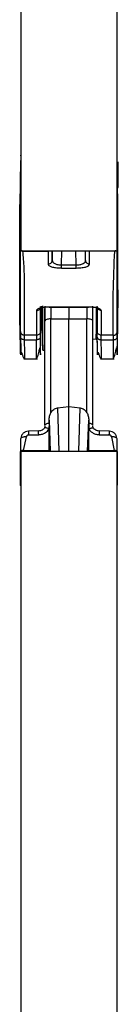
# Model space of a CAD drawing. Header units: millimetres. Extents: x 1012 to 2213, y 714 to 2692.
# Tile 6 of 8: x 1122 to 1134, y 2445 to 2569. Entities that reach past the tile are written whole.
import ezdxf

# ---------------------------------------------------------------- set-up
doc = ezdxf.new("R2010")
doc.units = ezdxf.units.MM
doc.header["$LTSCALE"] = 20

msp = doc.modelspace()

# ---------------------------------------------------------------- linework, layer by layer
at = {"color": 7, "linetype": 'Continuous', "lineweight": 25}
for p, q in [((1121.95, 2638.99), (1121.95, 2539.72)), ((1133.95, 2638.95), (1133.95, 2539.72)), ((1121.93, 2551.67), (1121.92, 2551.14)), ((1133.99, 2551.02), (1133.98, 2551.67)), ((1121.9, 2551.05), (1121.8, 2545.56)), ((1134.1, 2545.56), (1134, 2551.05)), ((1134.1, 2550.89), (1134.1, 2548.91)), ((1134.1, 2548.91), (1134.1, 2547.67)), ((1134.07, 2547.61), (1134.1, 2547.67)), ((1121.8, 2534.96), (1121.8, 2545.56)), ((1121.9, 2539.98), (1121.8, 2545.56)), ((1121.95, 2545.56), (1121.8, 2545.56)), ((1134.1, 2545.56), (1133.95, 2545.56)), ((1134, 2539.98), (1134.1, 2545.56)), ((1134.1, 2534.8), (1134.1, 2545.56)), ((1121.95, 2539.72), (1133.95, 2539.72)), ((1122.2, 2539.7), (1125.36, 2539.7)), ((1125.36, 2539.7), (1125.36, 2538.05)), ((1125.86, 2538.53), (1125.87, 2539.72)), ((1125.86, 2539.72), (1125.86, 2538.53)), ((1127.04, 2537.95), (1127.07, 2539.72)), ((1128.86, 2537.95), (1128.83, 2539.72)), ((1130.05, 2538.53), (1130.03, 2539.72)), ((1130.05, 2538.53), (1130.05, 2539.72)), ((1133.7, 2539.7), (1130.55, 2539.7)), ((1130.55, 2538.05), (1130.55, 2539.7)), ((1127.04, 2537.95), (1128.86, 2537.95)), ((1130.09, 2538.35), (1130.03, 2538.43)), ((1127.04, 2537.56), (1128.86, 2537.56)), ((1124.7, 2527.24), (1124.7, 2532.81)), ((1131.35, 2532.73), (1131.35, 2528.64)), ((1121.8, 2531.84), (1121.8, 2532.35)), ((1121.8, 2531.93), (1121.84, 2530.06)), ((1121.85, 2528.65), (1121.85, 2531.99)), ((1123.91, 2532.23), (1123.91, 2529.11)), ((1124.41, 2529.59), (1124.41, 2532.71)), ((1124.6, 2530.04), (1124.6, 2532.69)), ((1124.95, 2530.86), (1124.95, 2532.46)), ((1125.47, 2532.65), (1125.5, 2532.64)), ((1130.4, 2532.65), (1125.5, 2532.65)), ((1125.5, 2532.63), (1130.4, 2532.63)), ((1131.5, 2532.71), (1131.5, 2529.59)), ((1132, 2532.23), (1132, 2529.11)), ((1124.95, 2517.8), (1124.95, 2530.9)), ((1125.69, 2519.38), (1125.69, 2531.18)), ((1125.69, 2531.18), (1127.95, 2531.18)), ((1127.95, 2520.19), (1127.95, 2531.18)), ((1127.95, 2531.18), (1130.22, 2531.18)), ((1130.22, 2519.38), (1130.22, 2531.18)), ((1130.95, 2517.8), (1130.95, 2530.9)), ((1131.35, 2528.64), (1131.44, 2531.26)), ((1121.9, 2529.59), (1121.9, 2529.42)), ((1123.91, 2529.11), (1122.4, 2529.11)), ((1124.4, 2529.42), (1124.41, 2529.59)), ((1124.44, 2530.15), (1124.6, 2530.15)), ((1124.6, 2530.04), (1124.7, 2527.24)), ((1131.5, 2529.42), (1131.5, 2529.59)), ((1133.51, 2529.11), (1132, 2529.11)), ((1134, 2529.42), (1134.01, 2529.59)), ((1134.03, 2529.89), (1134.13, 2529.89)), ((1121.85, 2528.65), (1121.89, 2528.69)), ((1122.41, 2528.54), (1123.9, 2528.54)), ((1124.39, 2527.7), (1124.4, 2528.88)), ((1130.95, 2528.65), (1131.35, 2528.64)), ((1131.52, 2527.7), (1131.51, 2528.88)), ((1132.01, 2528.54), (1133.5, 2528.54)), ((1134, 2528.88), (1133.99, 2527.7)), ((1124.38, 2526.65), (1124.38, 2526.67)), ((1124.7, 2527.24), (1124.95, 2527.25)), ((1122.3, 2526.15), (1124.01, 2526.15)), ((1131.9, 2526.15), (1133.61, 2526.15)), ((1126.52, 2520), (1127.95, 2520.19)), ((1126.52, 2520), (1126.71, 2514.58)), ((1127.95, 2520.19), (1129.38, 2520)), ((1127.95, 2514.58), (1127.95, 2520.19)), ((1129.19, 2514.58), (1129.38, 2520)), ((1125.47, 2518.06), (1125.46, 2517.33)), ((1125.47, 2518.06), (1125.47, 2518.44)), ((1125.47, 2518.44), (1125.6, 2514.58)), ((1130.3, 2514.58), (1130.44, 2518.44)), ((1130.44, 2518.44), (1130.44, 2518.06)), ((1130.44, 2518.06), (1130.44, 2517.33)), ((1124.16, 2517.1), (1122.88, 2517.07)), ((1124.95, 2517.7), (1124.9, 2517.49)), ((1125.46, 2517.33), (1125.46, 2514.64)), ((1130.44, 2514.64), (1130.44, 2517.33)), ((1131, 2517.49), (1130.96, 2517.7)), ((1133.02, 2517.07), (1131.74, 2517.1)), ((1121.95, 2516.19), (1121.9, 2516.09)), ((1121.9, 2516.09), (1121.9, 2514.5)), ((1122.29, 2514.65), (1122.64, 2516.37)), ((1122.89, 2516.6), (1124.17, 2516.63)), ((1131.74, 2516.63), (1133.02, 2516.6)), ((1133.27, 2516.37), (1133.61, 2514.65)), ((1134, 2516.09), (1133.95, 2516.19)), ((1134, 2514.5), (1134, 2516.09)), ((1121.9, 2510.27), (1121.9, 2514.5)), ((1121.95, 2514.58), (1121.95, 2157.61)), ((1121.95, 2514.58), (1133.95, 2514.58)), ((1122.29, 2514.65), (1125.46, 2514.64)), ((1130.44, 2514.64), (1133.61, 2514.65)), ((1133.95, 2514.58), (1133.95, 2157.61)), ((1134, 2514.5), (1134, 2510.27))]:
    msp.add_line(p, q, dxfattribs=at)
at = {"color": 7, "linetype": 'Continuous', "lineweight": 25, "flags": 128}
for points in [[(1121.93, 2551.67), (1121.94, 2551.72), (1121.95, 2551.74)], [(1130.95, 2530.9), (1130.94, 2530.95), (1130.9, 2531), (1130.83, 2531.05), (1130.74, 2531.09), (1130.63, 2531.13), (1130.5, 2531.15), (1130.36, 2531.17), (1130.22, 2531.18)], [(1125.47, 2518.06), (1125.36, 2518.05), (1125.26, 2518.02), (1125.17, 2518), (1125.09, 2517.96), (1125.03, 2517.92), (1124.99, 2517.88), (1124.96, 2517.84), (1124.95, 2517.8)], [(1130.95, 2517.8), (1130.94, 2517.84), (1130.92, 2517.88), (1130.87, 2517.92), (1130.81, 2517.96), (1130.73, 2518), (1130.65, 2518.02), (1130.55, 2518.05), (1130.44, 2518.06)], [(1133.02, 2517.07), (1133.02, 2517.07), (1133.03, 2517.06)]]:
    msp.add_lwpolyline(points, dxfattribs=at)
at = {"color": 7, "linetype": 'Continuous', "lineweight": 25}
msp.add_arc((1118.31, 2516.99), 14.71, 358.4898, 0.2714, dxfattribs=at)
for centre, major_axis, ratio, start_param, end_param in [((1125.36, 2540.18), (0.5, 0), 0.968636, 4.712389, 5.047409), ((1130.55, 2540.18), (0.5, 0), 0.968636, 4.377369, 4.712389), ((1121.8, 2533.74), (-0.09, 5.05), 0.004516, 3.145959, 4.956618), ((1134.1, 2533.73), (0.08, 4.45), 0.004516, 1.326567, 3.672173), ((1121.8, 2533.57), (0.09, 5.05), 0.004516, 4.46816, 4.729326), ((1124.5, 2533.65), (0.06, 3.55), 0.004516, 1.814772, 3.309703), ((1121.8, 2533.74), (-0.09, 5.05), 0.004516, 1.849937, 2.447551)]:
    msp.add_ellipse(centre, major_axis=major_axis, ratio=ratio, start_param=start_param, end_param=end_param, dxfattribs=at)
for points, knots in [([(1134, 2551.05), (1134, 2551.09), (1134, 2551.14), (1133.96, 2551.19), (1133.95, 2551.2)], [0, 0, 0, 0, 0.613074, 1, 1, 1, 1]), ([(1121.9, 2529.59), (1121.9, 2531.37), (1121.9, 2534.93), (1121.9, 2538.3), (1121.9, 2539.98)], [0, 0, 0, 0, 0.500014, 1, 1, 1, 1]), ([(1121.95, 2539.83), (1121.95, 2539.83), (1121.93, 2539.86), (1121.91, 2539.91), (1121.9, 2539.96), (1121.9, 2539.98)], [0, 0, 0, 0, 0.035959, 0.636345, 1, 1, 1, 1]), ([(1122.2, 2539.7), (1122.17, 2539.7), (1122.13, 2539.7), (1122.09, 2539.72), (1122.08, 2539.72)], [0, 0, 0, 0, 0.817724, 1, 1, 1, 1]), ([(1122.4, 2529.11), (1122.4, 2529.82), (1122.4, 2531.26), (1122.4, 2533.42), (1122.41, 2535.53), (1122.37, 2537.62), (1122.26, 2538.99), (1122.2, 2539.7)], [0, 0, 0, 0, 0.200003, 0.407817, 0.611839, 0.79999, 1, 1, 1, 1]), ([(1133.51, 2529.11), (1133.49, 2530.88), (1133.46, 2534.41), (1133.62, 2537.93), (1133.7, 2539.7)], [0, 0, 0, 0, 0.500014, 1, 1, 1, 1]), ([(1133.82, 2539.72), (1133.8, 2539.72), (1133.76, 2539.7), (1133.72, 2539.7), (1133.7, 2539.7)], [0, 0, 0, 0, 0.492295, 1, 1, 1, 1]), ([(1134, 2539.98), (1134, 2539.95), (1133.99, 2539.9), (1133.96, 2539.85), (1133.95, 2539.84)], [0, 0, 0, 0, 0.619634, 1, 1, 1, 1]), ([(1134.01, 2529.59), (1134.01, 2530.29), (1134.01, 2531.73), (1134.01, 2533.89), (1134.01, 2536.02), (1134.01, 2538.07), (1134, 2539.33), (1134, 2539.98)], [0, 0, 0, 0, 0.200003, 0.408014, 0.611988, 0.800015, 1, 1, 1, 1]), ([(1125.36, 2538.05), (1125.36, 2538.02), (1125.38, 2537.94), (1125.53, 2537.82), (1125.75, 2537.74), (1125.89, 2537.69)], [0, 0, 0, 0, 0.275937, 0.548211, 1, 1, 1, 1]), ([(1125.86, 2538.53), (1125.87, 2538.45), (1125.9, 2538.31), (1126.11, 2538.15), (1126.35, 2538.05), (1126.56, 2537.99), (1126.79, 2537.95), (1126.96, 2537.95), (1127.04, 2537.95)], [0, 0, 0, 0, 0.257375, 0.510562, 0.639439, 0.758129, 0.880853, 1, 1, 1, 1]), ([(1125.89, 2537.69), (1125.97, 2537.67), (1126.14, 2537.63), (1126.43, 2537.59), (1126.73, 2537.57), (1126.94, 2537.57), (1127.04, 2537.56)], [0, 0, 0, 0, 0.264064, 0.522051, 0.761512, 1, 1, 1, 1]), ([(1128.86, 2537.95), (1128.95, 2537.95), (1129.11, 2537.95), (1129.35, 2537.99), (1129.56, 2538.05), (1129.8, 2538.15), (1130.01, 2538.31), (1130.03, 2538.45), (1130.05, 2538.53)], [0, 0, 0, 0, 0.11916, 0.241873, 0.360586, 0.48944, 0.742626, 1, 1, 1, 1]), ([(1128.86, 2537.56), (1128.97, 2537.57), (1129.17, 2537.57), (1129.48, 2537.59), (1129.77, 2537.63), (1129.93, 2537.67), (1130.02, 2537.69)], [0, 0, 0, 0, 0.238741, 0.478076, 0.736393, 1, 1, 1, 1]), ([(1130.02, 2537.69), (1130.16, 2537.74), (1130.47, 2537.85), (1130.52, 2537.98), (1130.55, 2538.05)], [0, 0, 0, 0, 0.4532734, 1, 1, 1, 1]), ([(1124.95, 2532.78), (1124.95, 2532.46), (1124.95, 2531.82), (1124.95, 2531.2), (1124.95, 2530.9)], [0, 0, 0, 0, 0.5, 1, 1, 1, 1]), ([(1130.95, 2530.9), (1130.95, 2531.2), (1130.95, 2531.82), (1130.95, 2532.46), (1130.95, 2532.78)], [0, 0, 0, 0, 0.5, 1, 1, 1, 1]), ([(1121.92, 2526.71), (1121.92, 2526.68), (1121.92, 2526.55), (1121.91, 2526.8), (1121.89, 2527.46), (1121.87, 2528.6), (1121.84, 2530.08), (1121.81, 2531.25), (1121.8, 2531.84)], [0, 0, 0, 0, 0.040688, 0.232549, 0.424411, 0.616274, 0.808137, 1, 1, 1, 1]), ([(1125.5, 2532.65), (1125.31, 2532.64), (1124.91, 2532.63), (1124.47, 2532.56), (1124.19, 2532.48), (1124.03, 2532.4), (1123.93, 2532.32), (1123.91, 2532.26), (1123.91, 2532.23)], [0, 0, 0, 0, 0.23269, 0.476458, 0.60461, 0.732609, 0.866263, 1, 1, 1, 1]), ([(1125.5, 2532.65), (1125.5, 2532.63), (1125.5, 2532.62), (1125.5, 2532.65), (1125.5, 2532.66)], [0, 0, 0, 0, 0.666667, 1, 1, 1, 1]), ([(1125.69, 2532.69), (1125.69, 2532.43), (1125.69, 2531.91), (1125.69, 2531.42), (1125.69, 2531.18)], [0, 0, 0, 0, 0.5, 1, 1, 1, 1]), ([(1127.95, 2532.69), (1127.95, 2532.43), (1127.95, 2531.92), (1127.95, 2531.43), (1127.95, 2531.18)], [0, 0, 0, 0, 0.499999, 1, 1, 1, 1]), ([(1130.22, 2532.69), (1130.22, 2532.43), (1130.22, 2531.91), (1130.22, 2531.42), (1130.22, 2531.18)], [0, 0, 0, 0, 0.5, 1, 1, 1, 1]), ([(1132, 2532.23), (1131.99, 2532.26), (1131.98, 2532.32), (1131.87, 2532.4), (1131.71, 2532.48), (1131.43, 2532.56), (1131, 2532.63), (1130.6, 2532.64), (1130.4, 2532.65)], [0, 0, 0, 0, 0.133846, 0.267395, 0.395602, 0.523545, 0.767311, 1, 1, 1, 1]), ([(1130.4, 2532.65), (1130.4, 2532.64), (1130.4, 2532.62), (1130.4, 2532.63), (1130.4, 2532.65)], [0, 0, 0, 0, 0.22293, 1, 1, 1, 1]), ([(1133.98, 2526.66), (1133.98, 2526.65), (1133.99, 2526.6), (1134, 2527.05), (1134.03, 2528.16), (1134.07, 2529.85), (1134.09, 2531.24), (1134.1, 2531.93)], [0, 0, 0, 0, 0.058927, 0.282917, 0.526624, 0.765514, 1, 1, 1, 1]), ([(1134.07, 2530.03), (1134.07, 2530.06), (1134.08, 2530.58), (1134.09, 2531.23), (1134.1, 2531.84)], [0, 0, 0, 0, 0.060859, 1, 1, 1, 1]), ([(1121.85, 2529.29), (1121.86, 2528.96), (1121.88, 2528.07), (1121.9, 2527.24), (1121.91, 2526.7), (1121.92, 2526.71), (1121.92, 2526.72)], [0, 0, 0, 0, 0.2251617, 0.6039324, 0.9241439, 1, 1, 1, 1]), ([(1122.4, 2529.11), (1122.34, 2529.12), (1122.24, 2529.13), (1122.13, 2529.19), (1122.05, 2529.25), (1121.98, 2529.33), (1121.92, 2529.44), (1121.91, 2529.53), (1121.9, 2529.59)], [0, 0, 0, 0, 0.2395946, 0.3683828, 0.4998579, 0.6313537, 0.7602016, 1, 1, 1, 1]), ([(1121.9, 2529.42), (1121.9, 2529.39), (1121.9, 2529.28), (1121.9, 2529.04), (1121.91, 2528.88)], [0, 0, 0, 0, 0.283868, 1, 1, 1, 1]), ([(1122.41, 2528.54), (1122.4, 2528.67), (1122.4, 2528.93), (1122.4, 2529.05), (1122.4, 2529.11)], [0, 0, 0, 0, 0.506707, 1, 1, 1, 1]), ([(1123.91, 2529.11), (1123.91, 2529.05), (1123.9, 2528.93), (1123.9, 2528.67), (1123.9, 2528.54)], [0, 0, 0, 0, 0.493313, 1, 1, 1, 1]), ([(1124.39, 2526.65), (1124.39, 2526.76), (1124.4, 2527), (1124.43, 2528.19), (1124.45, 2529.28), (1124.47, 2530), (1124.47, 2530.03)], [0, 0, 0, 0, 0.311498, 0.651076, 0.983908, 1, 1, 1, 1]), ([(1124.4, 2528.88), (1124.4, 2529.04), (1124.4, 2529.28), (1124.4, 2529.39), (1124.4, 2529.42)], [0, 0, 0, 0, 0.719327, 1, 1, 1, 1]), ([(1131.51, 2528.88), (1131.5, 2529.04), (1131.5, 2529.28), (1131.5, 2529.39), (1131.5, 2529.42)], [0, 0, 0, 0, 0.7193626, 1, 1, 1, 1]), ([(1132.01, 2528.54), (1132, 2528.67), (1132, 2528.93), (1132, 2529.05), (1132, 2529.11)], [0, 0, 0, 0, 0.49999, 1, 1, 1, 1]), ([(1133.51, 2529.11), (1133.51, 2529.05), (1133.5, 2528.93), (1133.5, 2528.67), (1133.5, 2528.54)], [0, 0, 0, 0, 0.4932928, 1, 1, 1, 1]), ([(1133.51, 2529.11), (1133.57, 2529.12), (1133.66, 2529.13), (1133.78, 2529.19), (1133.86, 2529.25), (1133.92, 2529.33), (1133.99, 2529.44), (1134, 2529.53), (1134.01, 2529.59)], [0, 0, 0, 0, 0.239719, 0.368543, 0.500031, 0.631514, 0.760326, 1, 1, 1, 1]), ([(1134, 2528.88), (1134, 2529.04), (1134, 2529.28), (1134, 2529.39), (1134, 2529.42)], [0, 0, 0, 0, 0.716132, 1, 1, 1, 1]), ([(1122.41, 2528.54), (1122.34, 2528.55), (1122.25, 2528.55), (1122.13, 2528.6), (1122.05, 2528.64), (1121.99, 2528.69), (1121.93, 2528.77), (1121.91, 2528.83), (1121.91, 2528.88)], [0, 0, 0, 0, 0.240227, 0.369224, 0.50079, 0.632241, 0.760906, 1, 1, 1, 1]), ([(1121.91, 2528.88), (1121.91, 2528.46), (1121.92, 2527.62), (1121.93, 2526.88), (1121.92, 2526.76), (1121.92, 2526.71)], [0, 0, 0, 0, 0.35869, 0.717378, 1, 1, 1, 1]), ([(1122.42, 2526.16), (1122.42, 2526.16), (1122.42, 2526.08), (1122.43, 2526.42), (1122.42, 2527.17), (1122.41, 2528.09), (1122.41, 2528.54)], [0, 0, 0, 0, 0.011316, 0.340068, 0.669627, 1, 1, 1, 1]), ([(1123.88, 2526.2), (1123.88, 2526.19), (1123.88, 2526.15), (1123.88, 2526.53), (1123.89, 2527.3), (1123.89, 2528.13), (1123.9, 2528.54)], [0, 0, 0, 0, 0.124588, 0.413071, 0.704874, 1, 1, 1, 1]), ([(1124.4, 2528.88), (1124.39, 2528.83), (1124.38, 2528.77), (1124.32, 2528.69), (1124.25, 2528.64), (1124.17, 2528.6), (1124.06, 2528.55), (1123.96, 2528.55), (1123.9, 2528.54)], [0, 0, 0, 0, 0.239094, 0.367759, 0.49921, 0.630776, 0.759773, 1, 1, 1, 1]), ([(1131.46, 2528.69), (1131.47, 2528.57), (1131.48, 2527.91), (1131.5, 2527.25), (1131.51, 2526.7), (1131.52, 2526.71), (1131.52, 2526.72)], [0, 0, 0, 0, 0.096786, 0.53829, 0.911097, 1, 1, 1, 1]), ([(1131.47, 2528.61), (1131.47, 2528.23), (1131.49, 2527.43), (1131.51, 2526.8), (1131.52, 2526.55), (1131.52, 2526.68), (1131.52, 2526.71)], [0, 0, 0, 0, 0.303815, 0.619217, 0.934616, 1, 1, 1, 1]), ([(1131.51, 2528.88), (1131.51, 2528.83), (1131.53, 2528.77), (1131.59, 2528.69), (1131.65, 2528.64), (1131.73, 2528.6), (1131.85, 2528.55), (1131.94, 2528.55), (1132.01, 2528.54)], [0, 0, 0, 0, 0.23966, 0.368491, 0.500001, 0.63151, 0.760341, 1, 1, 1, 1]), ([(1132.02, 2526.17), (1132.02, 2526.17), (1132.02, 2526.08), (1132.03, 2526.41), (1132.02, 2527.17), (1132.01, 2528.09), (1132.01, 2528.54)], [0, 0, 0, 0, 0.024534, 0.348915, 0.674068, 1, 1, 1, 1]), ([(1133.5, 2528.54), (1133.49, 2528.09), (1133.48, 2527.19), (1133.48, 2526.43), (1133.48, 2526.09), (1133.48, 2526.16), (1133.48, 2526.17)], [0, 0, 0, 0, 0.327425, 0.654696, 0.981818, 1, 1, 1, 1]), ([(1133.5, 2528.54), (1133.56, 2528.55), (1133.66, 2528.55), (1133.77, 2528.6), (1133.85, 2528.64), (1133.92, 2528.69), (1133.98, 2528.77), (1133.99, 2528.83), (1134, 2528.88)], [0, 0, 0, 0, 0.23966, 0.368491, 0.5, 0.631509, 0.76034, 1, 1, 1, 1]), ([(1121.97, 2526.98), (1121.97, 2526.98), (1121.97, 2526.99), (1121.98, 2526.98), (1121.99, 2526.97), (1121.99, 2526.97), (1122, 2526.96), (1122.01, 2526.95), (1122.02, 2526.92), (1122.07, 2526.79), (1122.16, 2526.54), (1122.29, 2526.22), (1122.38, 2526.18), (1122.43, 2526.15)], [0, 0, 0, 0, 0.019067, 0.027636, 0.030864, 0.0337, 0.036503, 0.039625, 0.047687, 0.073309, 0.22666, 0.570785, 1, 1, 1, 1]), ([(1123.94, 2526.26), (1123.97, 2526.29), (1124.04, 2526.36), (1124.14, 2526.78), (1124.24, 2527.2), (1124.28, 2527.38), (1124.31, 2527.48), (1124.31, 2527.5), (1124.32, 2527.52), (1124.32, 2527.52), (1124.32, 2527.53), (1124.33, 2527.53), (1124.33, 2527.53), (1124.33, 2527.54), (1124.34, 2527.54), (1124.35, 2527.53), (1124.36, 2527.43), (1124.37, 2527.22), (1124.38, 2526.92), (1124.38, 2526.67), (1124.38, 2526.67), (1124.38, 2526.67)], [0, 0, 0, 0, 0.143823, 0.352754, 0.42552, 0.470058, 0.476329, 0.480653, 0.48218, 0.48283, 0.483436, 0.48403, 0.484649, 0.486079, 0.487918, 0.490261, 0.516821, 0.590127, 0.711724, 0.886665, 1, 1, 1, 1]), ([(1124.38, 2526.67), (1124.38, 2526.73), (1124.38, 2526.84), (1124.38, 2527.4), (1124.39, 2527.7)], [0, 0, 0, 0, 0.474966, 1, 1, 1, 1]), ([(1131.52, 2526.71), (1131.52, 2526.75), (1131.53, 2526.86), (1131.52, 2527.4), (1131.52, 2527.7)], [0, 0, 0, 0, 0.442181, 1, 1, 1, 1]), ([(1131.57, 2526.97), (1131.57, 2526.97), (1131.57, 2526.98), (1131.58, 2526.97), (1131.59, 2526.97), (1131.59, 2526.96), (1131.6, 2526.95), (1131.61, 2526.94), (1131.62, 2526.91), (1131.67, 2526.78), (1131.76, 2526.53), (1131.89, 2526.22), (1131.98, 2526.18), (1132.03, 2526.15)], [0, 0, 0, 0, 0.019487, 0.028165, 0.031436, 0.034302, 0.037116, 0.040234, 0.048258, 0.073772, 0.226846, 0.570805, 1, 1, 1, 1]), ([(1133.47, 2526.15), (1133.52, 2526.2), (1133.62, 2526.28), (1133.74, 2526.78), (1133.84, 2527.21), (1133.88, 2527.39), (1133.9, 2527.49), (1133.91, 2527.51), (1133.92, 2527.53), (1133.92, 2527.53), (1133.92, 2527.54), (1133.93, 2527.54), (1133.93, 2527.54), (1133.93, 2527.55), (1133.94, 2527.55), (1133.94, 2527.55), (1133.94, 2527.55)], [0, 0, 0, 0, 0.425689, 0.773408, 0.894574, 0.968804, 0.979269, 0.98649, 0.989037, 0.990119, 0.991123, 0.992105, 0.993125, 0.99548, 0.998511, 1, 1, 1, 1]), ([(1133.99, 2527.7), (1133.98, 2527.4), (1133.98, 2526.84), (1133.98, 2526.73), (1133.98, 2526.67)], [0, 0, 0, 0, 0.524567, 1, 1, 1, 1]), ([(1133.98, 2526.67), (1133.98, 2526.66), (1133.98, 2526.64), (1133.98, 2526.65), (1133.98, 2526.66)], [0, 0, 0, 0, 0.59402, 1, 1, 1, 1]), ([(1125.47, 2518.44), (1125.48, 2518.62), (1125.5, 2518.94), (1125.63, 2519.24), (1125.69, 2519.38)], [0, 0, 0, 0, 0.548234, 1, 1, 1, 1]), ([(1125.69, 2519.38), (1125.74, 2519.46), (1125.84, 2519.62), (1126.04, 2519.81), (1126.27, 2519.95), (1126.44, 2519.98), (1126.52, 2520)], [0, 0, 0, 0, 0.274078, 0.531309, 0.770798, 1, 1, 1, 1]), ([(1129.38, 2520), (1129.46, 2519.98), (1129.63, 2519.95), (1129.86, 2519.81), (1130.07, 2519.62), (1130.16, 2519.46), (1130.22, 2519.38)], [0, 0, 0, 0, 0.227874, 0.468605, 0.724229, 1, 1, 1, 1]), ([(1130.22, 2519.38), (1130.28, 2519.24), (1130.41, 2518.94), (1130.43, 2518.62), (1130.44, 2518.44)], [0, 0, 0, 0, 0.450976, 1, 1, 1, 1]), ([(1122.88, 2517.06), (1122.76, 2517.05), (1122.53, 2517.02), (1122.22, 2516.82), (1122, 2516.53), (1121.97, 2516.3), (1121.95, 2516.18)], [0, 0, 0, 0, 0.243713, 0.491872, 0.744098, 1, 1, 1, 1]), ([(1122.88, 2517.05), (1122.88, 2517.04), (1122.88, 2517.02), (1122.88, 2516.86), (1122.88, 2516.69), (1122.89, 2516.6)], [0, 0, 0, 0, 0.2239788, 0.6119894, 1, 1, 1, 1]), ([(1124.91, 2517.5), (1124.86, 2517.44), (1124.78, 2517.33), (1124.6, 2517.2), (1124.39, 2517.11), (1124.24, 2517.1), (1124.16, 2517.09)], [0, 0, 0, 0, 0.2471437, 0.4961805, 0.7471231, 1, 1, 1, 1]), ([(1124.17, 2516.63), (1124.17, 2516.72), (1124.16, 2516.89), (1124.16, 2517.05), (1124.16, 2517.07), (1124.16, 2517.08)], [0, 0, 0, 0, 0.3829134, 0.7658268, 1, 1, 1, 1]), ([(1124.17, 2516.63), (1124.33, 2516.65), (1124.62, 2516.68), (1124.99, 2516.86), (1125.27, 2517.08), (1125.4, 2517.25), (1125.46, 2517.33)], [0, 0, 0, 0, 0.304325, 0.572486, 0.786262, 1, 1, 1, 1]), ([(1125.46, 2517.33), (1125.39, 2517.37), (1125.26, 2517.44), (1125.12, 2517.48), (1125.02, 2517.5), (1124.94, 2517.51), (1124.92, 2517.5), (1124.91, 2517.5)], [0, 0, 0, 0, 0.344868, 0.530054, 0.71893, 0.907642, 1, 1, 1, 1]), ([(1130.44, 2517.33), (1130.52, 2517.37), (1130.64, 2517.44), (1130.79, 2517.48), (1130.89, 2517.5), (1130.96, 2517.51), (1130.99, 2517.5), (1131, 2517.5)], [0, 0, 0, 0, 0.3443014, 0.5293808, 0.7183064, 0.9072319, 1, 1, 1, 1]), ([(1130.44, 2517.33), (1130.5, 2517.25), (1130.63, 2517.08), (1130.91, 2516.86), (1131.28, 2516.68), (1131.58, 2516.65), (1131.74, 2516.63)], [0, 0, 0, 0, 0.213905, 0.427518, 0.695677, 1, 1, 1, 1]), ([(1131.74, 2517.09), (1131.67, 2517.1), (1131.51, 2517.11), (1131.31, 2517.2), (1131.13, 2517.33), (1131.04, 2517.44), (1131, 2517.5)], [0, 0, 0, 0, 0.2528769, 0.5038195, 0.7528563, 1, 1, 1, 1]), ([(1131.74, 2517.08), (1131.74, 2517.07), (1131.74, 2517.05), (1131.74, 2516.89), (1131.74, 2516.72), (1131.74, 2516.63)], [0, 0, 0, 0, 0.234173, 0.617087, 1, 1, 1, 1]), ([(1133.95, 2516.18), (1133.94, 2516.3), (1133.9, 2516.53), (1133.68, 2516.82), (1133.37, 2517.02), (1133.13, 2517.05), (1133.02, 2517.06)], [0, 0, 0, 0, 0.2559019, 0.5081276, 0.7562865, 1, 1, 1, 1]), ([(1122.64, 2516.37), (1122.55, 2516.36), (1122.4, 2516.36), (1122.23, 2516.32), (1122.11, 2516.29), (1122.02, 2516.24), (1121.96, 2516.21), (1121.95, 2516.19), (1121.95, 2516.19)], [0, 0, 0, 0, 0.312567, 0.480759, 0.652602, 0.824618, 0.993309, 1, 1, 1, 1]), ([(1122.89, 2516.6), (1122.85, 2516.6), (1122.79, 2516.59), (1122.71, 2516.54), (1122.65, 2516.46), (1122.64, 2516.4), (1122.64, 2516.37)], [0, 0, 0, 0, 0.249277, 0.500068, 0.747457, 1, 1, 1, 1]), ([(1133.27, 2516.37), (1133.26, 2516.4), (1133.26, 2516.46), (1133.2, 2516.54), (1133.12, 2516.59), (1133.05, 2516.6), (1133.02, 2516.6)], [0, 0, 0, 0, 0.251124, 0.500128, 0.750053, 1, 1, 1, 1]), ([(1133.95, 2516.19), (1133.95, 2516.19), (1133.94, 2516.21), (1133.88, 2516.25), (1133.79, 2516.29), (1133.67, 2516.33), (1133.5, 2516.36), (1133.36, 2516.37), (1133.27, 2516.37)], [0, 0, 0, 0, 0.011824, 0.182102, 0.354667, 0.525975, 0.69263, 1, 1, 1, 1]), ([(1122.29, 2514.65), (1122.24, 2514.65), (1122.13, 2514.64), (1122.01, 2514.61), (1121.92, 2514.56), (1121.91, 2514.52), (1121.9, 2514.5)], [0, 0, 0, 0, 0.266102, 0.499505, 0.732264, 1, 1, 1, 1]), ([(1134, 2514.5), (1134, 2514.52), (1133.99, 2514.56), (1133.92, 2514.6), (1133.81, 2514.63), (1133.71, 2514.65), (1133.64, 2514.65), (1133.61, 2514.65)], [0, 0, 0, 0, 0.227964, 0.456727, 0.665781, 0.868908, 1, 1, 1, 1]), ([(1121.95, 2510.19), (1121.94, 2510.21), (1121.91, 2510.23), (1121.9, 2510.26), (1121.9, 2510.27)], [0, 0, 0, 0, 0.591571, 1, 1, 1, 1]), ([(1133.95, 2510.19), (1133.97, 2510.21), (1134, 2510.23), (1134, 2510.26), (1134, 2510.27)], [0, 0, 0, 0, 0.593699, 1, 1, 1, 1])]:
    msp.add_open_spline(points, degree=3, knots=knots, dxfattribs=at)
for points in [[(1125.36, 2538.05), (1125.42, 2538.06), (1125.55, 2538.07), (1125.71, 2538.18), (1125.83, 2538.34), (1125.85, 2538.46), (1125.86, 2538.53)], [(1127.04, 2537.56), (1127.04, 2537.58), (1127.04, 2537.61), (1127.04, 2537.7), (1127.04, 2537.81), (1127.04, 2537.9), (1127.04, 2537.95)], [(1128.86, 2537.56), (1128.86, 2537.58), (1128.86, 2537.61), (1128.86, 2537.7), (1128.86, 2537.81), (1128.86, 2537.9), (1128.86, 2537.95)], [(1130.55, 2538.05), (1130.48, 2538.06), (1130.36, 2538.07), (1130.19, 2538.18), (1130.08, 2538.34), (1130.06, 2538.46), (1130.05, 2538.53)], [(1123.91, 2532.23), (1123.97, 2532.24), (1124.1, 2532.25), (1124.26, 2532.36), (1124.38, 2532.52), (1124.4, 2532.65), (1124.41, 2532.71)], [(1132, 2532.23), (1131.93, 2532.24), (1131.81, 2532.25), (1131.64, 2532.36), (1131.53, 2532.52), (1131.51, 2532.65), (1131.5, 2532.71)], [(1125.69, 2531.18), (1125.59, 2531.17), (1125.4, 2531.16), (1125.16, 2531.1), (1124.99, 2531), (1124.96, 2530.93), (1124.95, 2530.9)], [(1124.41, 2529.59), (1124.4, 2529.53), (1124.38, 2529.4), (1124.26, 2529.25), (1124.1, 2529.14), (1123.97, 2529.12), (1123.91, 2529.11)], [(1132, 2529.11), (1131.93, 2529.12), (1131.81, 2529.14), (1131.64, 2529.25), (1131.53, 2529.4), (1131.51, 2529.53), (1131.5, 2529.59)]]:
    msp.add_open_spline(points, degree=3, dxfattribs=at)

doc.saveas('drawing.dxf')
